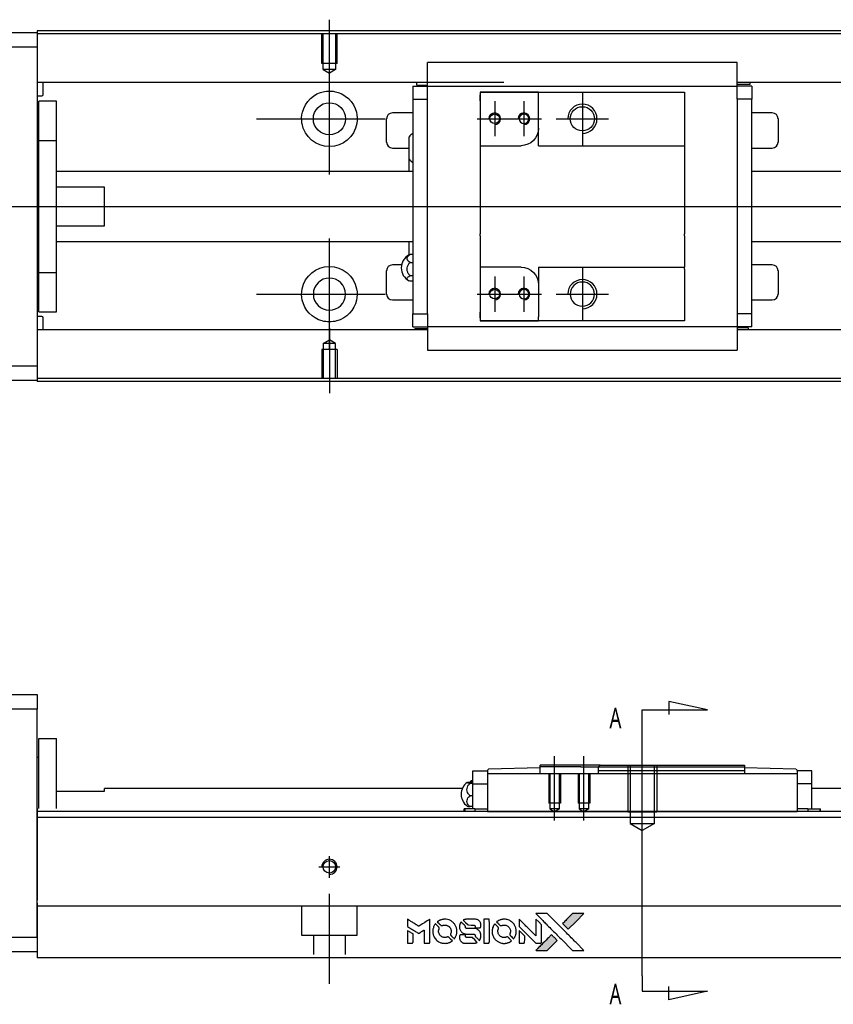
# Model space of a CAD drawing. Header units: millimetres. Extents: x -202 to 3135, y -1537 to 860.
# Tile 30 of 34: x 1249 to 1388, y -491 to -322. Entities that reach past the tile are written whole.
import ezdxf
from ezdxf.lldxf.tags import DXFTag

# ---------------------------------------------------------------- set-up
doc = ezdxf.new("R2010")
doc.units = ezdxf.units.MM
doc.layers.get('0').update_dxf_attribs({"linetype": 'CONTINUOUS'})
doc.styles.add('CHN', font='Microsoft JhengHei.ttf')
tags = doc.linetypes.add('DASHED', pattern=[25.72, 12.86, -12.86]).pattern_tags.tags
tags[6:7] = [DXFTag(74, 4), DXFTag(75, 0), DXFTag(340, '0'), DXFTag(46, 0.0), DXFTag(50, 0.0), DXFTag(44, 0.0), DXFTag(45, 0.0)]
tags[4:5] = [DXFTag(74, 4), DXFTag(75, 0), DXFTag(340, '0'), DXFTag(46, 0.0), DXFTag(50, 0.0), DXFTag(44, 0.0), DXFTag(45, 0.0)]
tags = doc.linetypes.add('HIDDEN', pattern=[0.5, 0.25, -0.25]).pattern_tags.tags
tags[6:7] = [DXFTag(74, 4), DXFTag(75, 0), DXFTag(340, '0'), DXFTag(46, 0.0), DXFTag(50, 0.0), DXFTag(44, 0.0), DXFTag(45, 0.0)]
tags[4:5] = [DXFTag(74, 4), DXFTag(75, 0), DXFTag(340, '0'), DXFTag(46, 0.0), DXFTag(50, 0.0), DXFTag(44, 0.0), DXFTag(45, 0.0)]

# ---------------------------------------------------------------- blocks, each defined once
blk = doc.blocks.new('MosionX logo(完整正式版)')
h = blk.add_hatch(color=22)
h.dxf.hatch_style = 1
h.paths.add_polyline_path([(-1416, 1831), (-1517, 1831), (-1619, 1831), (-1707, 1742, 0.000288), (-1740, 1709, 0.000479), (-1769, 1680, 0.000013), (-1794, 1654, 0.197177), (-1794, 1654, 0.197497), (-1794, 1653, 0.00004), (-1779, 1638, 0.000834), (-1763, 1622, 0.000506), (-1744, 1603), (-1694, 1552), (-1555, 1692)])
h.paths.add_polyline_path([(-1892, 1355), (-1942, 1405, 0.000476), (-1962, 1424, 0.000789), (-1978, 1441, 0.000035), (-1993, 1455, 0.19758), (-1993, 1456, 0.198396), (-1994, 1455, 0.000019), (-2014, 1435, 0.000582), (-2036, 1413, 0.000351), (-2062, 1387, 0.000108), (-2174, 1275, 0.000692), (-2230, 1218, 0.000077), (-2269, 1179, 0.197527), (-2269, 1178, 0.410182), (-2269, 1177, 0.000493), (-2248, 1177, 0.002424), (-2219, 1177, 0.000529), (-2169, 1177), (-2070, 1177), (-1981, 1266)])
at = {"color": 22}
for points in [[(-2150, 1708, -0.000056), (-2089, 1647, -0.000021), (-2004, 1562, -0.000021), (-1911, 1469, -0.000025), (-1823, 1381), (-1619, 1177), (-1518, 1177), (-1417, 1177), (-1553, 1315, 0.000274), (-1619, 1381, 0.000123), (-1705, 1467, 0.000121), (-1797, 1559, 0.000165), (-1879, 1641), (-2068, 1831), (-2170, 1831), (-2272, 1831)], [(-1707, 1742, 0.000288), (-1740, 1709, 0.000479), (-1769, 1680, 0.000013), (-1794, 1654, 0.197177), (-1794, 1654, 0.197497), (-1794, 1653, 0.00004), (-1779, 1638, 0.000836), (-1763, 1622, 0.000505), (-1744, 1603), (-1694, 1552), (-1555, 1692), (-1416, 1831), (-1517, 1831), (-1619, 1831)], [(-4562, 1668), (-4562, 1603), (-4545, 1592, -0.000297), (-4534, 1586, -0.000037), (-4510, 1571, -0.000043), (-4482, 1554, -0.000036), (-4452, 1535, 0.000044), (-4422, 1517, 0.000063), (-4396, 1501, 0.000035), (-4374, 1488, 0.0009), (-4368, 1484), (-4360, 1479), (-4348, 1486, 0.001175), (-4342, 1490, 0.000208), (-4329, 1498, 0.000225), (-4315, 1506, 0.000203), (-4300, 1516, -0.000711), (-4286, 1525, -0.001119), (-4274, 1532, -0.000263), (-4263, 1539, -0.04589), (-4262, 1539, -0.519312), (-4261, 1539, -0.001914), (-4261, 1521, -0.003124), (-4260, 1493, -0.000285), (-4260, 1421), (-4260, 1303), (-4219, 1303, 0.001727), (-4189, 1303, 0.025279), (-4179, 1303, 0.073886), (-4173, 1305, 0.07426), (-4167, 1308, 0.03264), (-4166, 1310, 0.01784), (-4164, 1311, 0.017712), (-4163, 1313, 0.026854), (-4162, 1315), (-4160, 1319), (-4160, 1526), (-4159, 1733), (-4162, 1731, -0.004595), (-4163, 1730, -0.00016), (-4169, 1726, -0.000298), (-4177, 1722, -0.000208), (-4185, 1717, 0.000986), (-4210, 1701, 0.00025), (-4250, 1676, 0.000268), (-4292, 1650, 0.000436), (-4329, 1627, -0.002932), (-4341, 1619, -0.004718), (-4351, 1613, -0.001113), (-4360, 1608, -0.227179), (-4361, 1608, -0.045982), (-4362, 1608, -0.000145), (-4374, 1616, -0.000825), (-4387, 1624, -0.000517), (-4403, 1634, 0.000056), (-4458, 1668, 0.000289), (-4488, 1687, 0.000481), (-4511, 1701, 0.000418), (-4535, 1715), (-4562, 1732)], [(-4068, 1643, 0.064158), (-4094, 1594, 0.06356), (-4108, 1539, 0.064004), (-4107, 1483, 0.066747), (-4091, 1429, 0.04321), (-4073, 1396, 0.044737), (-4050, 1367, 0.044901), (-4021, 1342, 0.044184), (-3989, 1323, 0.026293), (-3965, 1313, 0.033344), (-3941, 1306, 0.033227), (-3917, 1303, 0.025815), (-3890, 1302, 0.023119), (-3864, 1304, 0.031044), (-3841, 1308, 0.031337), (-3819, 1315, 0.024258), (-3796, 1325, 0.015622), (-3788, 1329, 0.008495), (-3778, 1335, 0.008415), (-3769, 1341, 0.020814), (-3763, 1346), (-3760, 1348), (-3791, 1379, 0.002843), (-3814, 1403, 0.033917), (-3823, 1411, 0.087906), (-3831, 1414, 0.073302), (-3839, 1416, 0.022047), (-3843, 1415, 0.026465), (-3847, 1415, 0.022233), (-3851, 1414, 0.009985), (-3857, 1412, -0.039011), (-3876, 1407, -0.044398), (-3896, 1406, -0.045096), (-3915, 1408, -0.04265), (-3934, 1413, -0.071154), (-3961, 1428, -0.068827), (-3983, 1450, -0.068713), (-3998, 1476, -0.070507), (-4005, 1506, -0.028605), (-4006, 1519, -0.031418), (-4005, 1531, -0.031044), (-4002, 1544, -0.02668), (-3998, 1556, 0.038913), (-3996, 1564, 0.043732), (-3995, 1571, 0.047754), (-3995, 1578, 0.075756), (-3997, 1583, 0.07294), (-3999, 1586, 0.003456), (-4006, 1594, 0.005023), (-4017, 1605, 0.002422), (-4030, 1619, 0.000819), (-4042, 1631, 0.001349), (-4053, 1641, 0.0001), (-4062, 1650, 0.205335), (-4062, 1651, 0.219821), (-4063, 1650, 0.002494), (-4064, 1648, 0.007089), (-4066, 1646, 0.004494)], [(-3917, 1731, 0.024131), (-3935, 1728, 0.022344), (-3954, 1723, 0.021883), (-3972, 1717, 0.020884), (-3990, 1709, 0.010669), (-4000, 1703, 0.010389), (-4011, 1697, 0.010913), (-4020, 1692, 0.022227), (-4026, 1687), (-4029, 1685), (-3996, 1653, 0.002452), (-3984, 1640, 0.003628), (-3972, 1630, 0.001662), (-3963, 1621, 0.070159), (-3960, 1619, 0.047671), (-3958, 1618, 0.018624), (-3956, 1618, 0.017921), (-3953, 1617, 0.018804), (-3950, 1617, 0.018255), (-3946, 1617, 0.041312), (-3943, 1617, 0.037164), (-3939, 1618, 0.012342), (-3935, 1620, -0.015101), (-3924, 1624, -0.035998), (-3916, 1626, -0.033244), (-3907, 1627, -0.011249), (-3894, 1627, -0.004059), (-3883, 1627, -0.019693), (-3877, 1627, -0.027943), (-3872, 1626, -0.014411), (-3866, 1624, -0.033089), (-3851, 1619, -0.033887), (-3838, 1613, -0.034021), (-3825, 1604, -0.033942), (-3814, 1594, -0.02816), (-3804, 1582, -0.035032), (-3796, 1570, -0.035269), (-3790, 1557, -0.029196), (-3785, 1543, -0.037862), (-3782, 1526, -0.043657), (-3782, 1510, -0.043064), (-3784, 1494, -0.035184), (-3790, 1477, 0.033699), (-3792, 1470, 0.052815), (-3793, 1463, 0.059167), (-3793, 1456, 0.058972), (-3791, 1450, 0.059208), (-3788, 1445, 0.021125), (-3783, 1439, 0.008691), (-3773, 1429, 0.000851), (-3749, 1405, 0.001873), (-3736, 1393, 0.013884), (-3730, 1387, 0.022355), (-3726, 1385, 0.341453), (-3725, 1385, 0.073011), (-3722, 1388, 0.004587), (-3714, 1399, 0.00748), (-3707, 1411, 0.016837), (-3702, 1420, 0.028606), (-3692, 1443, 0.031352), (-3685, 1465, 0.031004), (-3681, 1489, 0.0268), (-3680, 1514, 0.026698), (-3681, 1541, 0.03002), (-3686, 1566, 0.030357), (-3693, 1590, 0.028554), (-3703, 1614, 0.062944), (-3732, 1658, 0.062206), (-3772, 1694, 0.062448), (-3819, 1719, 0.064355), (-3870, 1731, 0.017377), (-3880, 1731, 0.008369), (-3893, 1731, 0.008367), (-3907, 1731, 0.01757)], [(-3610, 1675, 0.023289), (-3616, 1665, 0.026845), (-3621, 1655, 0.026047), (-3626, 1644, 0.019751), (-3629, 1631, 0.013249), (-3631, 1624, 0.025169), (-3631, 1618, 0.016532), (-3632, 1611, 0.002937), (-3632, 1598, 0.003317), (-3632, 1586, 0.011808), (-3631, 1578, 0.01777), (-3631, 1572, 0.021476), (-3630, 1567, 0.04325), (-3623, 1544, 0.045753), (-3612, 1523, 0.04649), (-3598, 1505, 0.047672), (-3581, 1490, 0.025315), (-3573, 1485, 0.015208), (-3564, 1480, 0.01512), (-3554, 1476, 0.022488), (-3546, 1473, 0.027857), (-3532, 1469, 0.034138), (-3519, 1467, 0.014286), (-3499, 1467, 0.00124), (-3449, 1467, -0.00103), (-3418, 1467, -0.002552), (-3396, 1466, -0.001594), (-3379, 1466, -0.047676), (-3374, 1466, -0.085307), (-3367, 1463, -0.097789), (-3361, 1457, -0.085947), (-3357, 1450, -0.051339), (-3356, 1440, 0.014634), (-3355, 1436, 0.015028), (-3355, 1433, 0.014927), (-3354, 1430, 0.059415), (-3353, 1429, 0.070595), (-3351, 1425, 0.00028), (-3315, 1389, 0.000111), (-3279, 1352, 0.200239), (-3277, 1352, 0.268906), (-3276, 1352, 0.001866), (-3271, 1361, 0.007532), (-3267, 1370, 0.017818), (-3263, 1376, 0.013256), (-3261, 1383, 0.011636), (-3258, 1391, 0.011528), (-3256, 1399, 0.012303), (-3254, 1407, 0.0423), (-3252, 1419, 0.013657), (-3252, 1437, 0.013857), (-3252, 1455, 0.037428), (-3254, 1468, 0.014927), (-3256, 1477, 0.0122), (-3259, 1486, 0.012518), (-3262, 1494, 0.023062), (-3265, 1501, 0.065961), (-3281, 1525, 0.06055), (-3304, 1545, 0.059676), (-3331, 1559, 0.060497), (-3360, 1567, 0.025683), (-3367, 1567, 0.001528), (-3386, 1567, 0.002124), (-3410, 1568, 0.001173), (-3439, 1568, -0.000809), (-3490, 1568, -0.017164), (-3506, 1568, -0.063931), (-3514, 1570, -0.108429), (-3520, 1573, -0.052941), (-3523, 1577, -0.063675), (-3525, 1582, -0.050562), (-3526, 1587, -0.020337), (-3527, 1595, 0.009897), (-3528, 1599, 0.016482), (-3528, 1603, 0.019019), (-3529, 1606, 0.06043), (-3530, 1608, 0.076267), (-3533, 1613, 0.00054), (-3566, 1646, 0.000307), (-3601, 1680, 0.142594), (-3604, 1681, 0.232419), (-3604, 1681, 0.022995), (-3606, 1680, 0.024627), (-3608, 1678, 0.015407)], [(-3516, 1731, 0.018538), (-3522, 1730, 0.010695), (-3530, 1729, 0.01068), (-3538, 1727, 0.017678), (-3544, 1725, 0.013849), (-3551, 1722, 0.011814), (-3559, 1719, 0.004513), (-3566, 1716, 0.290035), (-3566, 1715, 0.196418), (-3566, 1714, 0.000124), (-3554, 1702, 0.001477), (-3540, 1688, 0.000898), (-3524, 1671), (-3481, 1629), (-3427, 1628, -0.001471), (-3387, 1628, -0.028714), (-3374, 1627, -0.097073), (-3367, 1625, -0.084199), (-3361, 1620, -0.042698), (-3359, 1616, -0.053912), (-3357, 1612, -0.051004), (-3356, 1608, -0.032967), (-3355, 1602, 0.00807), (-3355, 1600, 0.003023), (-3355, 1596, 0.002994), (-3355, 1592, 0.003629), (-3355, 1588), (-3354, 1579), (-3313, 1579, 0.001618), (-3293, 1579, 0.005206), (-3280, 1579, 0.00535), (-3271, 1579, 0.060675), (-3268, 1580, 0.048484), (-3266, 1581, 0.02389), (-3264, 1582, 0.022812), (-3261, 1584, 0.02462), (-3259, 1586, 0.061781), (-3255, 1591, 0.080179), (-3253, 1596, 0.048561), (-3252, 1604, 0.010021), (-3251, 1619, 0.016602), (-3252, 1638, 0.031409), (-3254, 1653, 0.036474), (-3258, 1666, 0.03439), (-3263, 1679, 0.065928), (-3277, 1699, 0.069066), (-3296, 1715, 0.065697), (-3319, 1725, 0.051559), (-3346, 1731, 0.020904), (-3360, 1731, 0.000451), (-3431, 1731, 0.000419), (-3502, 1732, 0.022759)], [(-3202, 1517), (-3202, 1303), (-3160, 1303), (-3118, 1303), (-3113, 1306, 0.071429), (-3109, 1309, 0.054799), (-3105, 1313, 0.053585), (-3102, 1318, 0.060698), (-3101, 1323, 0.033975), (-3100, 1332, 0.000112), (-3100, 1441, 0.000726), (-3100, 1548, 0.001084), (-3101, 1641), (-3102, 1732), (-3152, 1732), (-3202, 1732)], [(-3011, 1643, 0.018008), (-3017, 1634, 0.009842), (-3023, 1622, 0.009807), (-3030, 1610, 0.015716), (-3035, 1599, 0.048467), (-3047, 1561, 0.045841), (-3052, 1520, 0.046006), (-3049, 1479, 0.049638), (-3039, 1441, 0.064819), (-3012, 1391, 0.06695), (-2974, 1350, 0.066691), (-2926, 1320, 0.063505), (-2872, 1304, 0.03135), (-2858, 1302, 0.010439), (-2837, 1302, 0.010391), (-2817, 1302, 0.032408), (-2803, 1304, 0.015696), (-2787, 1307, 0.018095), (-2771, 1312, 0.018551), (-2757, 1317, 0.018352), (-2743, 1323, 0.015568), (-2733, 1328, 0.009832), (-2723, 1334, 0.009795), (-2713, 1341, 0.023727), (-2706, 1346), (-2703, 1348), (-2734, 1379, 0.001528), (-2751, 1397, 0.010022), (-2760, 1406, 0.019586), (-2766, 1411, 0.061865), (-2771, 1413, 0.055054), (-2777, 1415, 0.061607), (-2784, 1416, 0.048725), (-2792, 1415, 0.020221), (-2802, 1412, -0.017722), (-2813, 1409, -0.02685), (-2822, 1407, -0.02759), (-2832, 1406, -0.020233), (-2843, 1406, -0.04793), (-2864, 1409, -0.048386), (-2883, 1416, -0.047866), (-2901, 1426, -0.044964), (-2917, 1440, -0.04333), (-2931, 1457, -0.050921), (-2941, 1475, -0.051473), (-2946, 1495, -0.0459), (-2948, 1516, -0.019014), (-2948, 1526, -0.024114), (-2947, 1535, -0.025081), (-2945, 1544, -0.023892), (-2942, 1553, 0.008624), (-2939, 1560, 0.026486), (-2938, 1564, 0.035074), (-2937, 1568, 0.02756), (-2937, 1573, 0.087163), (-2939, 1580, 0.073291), (-2942, 1587, 0.028074), (-2951, 1596, 0.002594), (-2973, 1619), (-3005, 1651)], [(-2860, 1730, 0.023681), (-2878, 1728, 0.022402), (-2896, 1723, 0.021929), (-2914, 1717, 0.020503), (-2931, 1709, 0.013745), (-2941, 1704, 0.009767), (-2952, 1698, 0.009658), (-2962, 1691, 0.027804), (-2968, 1687), (-2971, 1685), (-2939, 1653, 0.002053), (-2924, 1638, 0.006738), (-2914, 1628, 0.007826), (-2907, 1622, 0.063909), (-2903, 1619, 0.061532), (-2897, 1617, 0.068674), (-2891, 1617, 0.052072), (-2885, 1618, 0.019648), (-2875, 1621, -0.018366), (-2864, 1624, -0.0288), (-2854, 1626, -0.029061), (-2844, 1627, -0.019155), (-2832, 1627, -0.053809), (-2807, 1624, -0.058833), (-2784, 1615, -0.058566), (-2764, 1601, -0.052525), (-2746, 1582, -0.044733), (-2737, 1566, -0.040573), (-2729, 1547, -0.041123), (-2725, 1529, -0.04951), (-2725, 1511, -0.017369), (-2725, 1502, -0.024255), (-2727, 1495, -0.023787), (-2729, 1487, -0.015798), (-2732, 1479, 0.010631), (-2734, 1474, 0.033653), (-2735, 1470, 0.037806), (-2736, 1467, 0.016307), (-2736, 1462, 0.068179), (-2734, 1453, 0.095747), (-2731, 1446, 0.033418), (-2722, 1436, 0.002133), (-2695, 1409, 0.001452), (-2680, 1395, 0.012393), (-2673, 1388, 0.020479), (-2668, 1385, 0.344362), (-2667, 1385, 0.074287), (-2663, 1388, 0.005454), (-2656, 1400, 0.008391), (-2649, 1412, 0.017097), (-2643, 1422, 0.027375), (-2635, 1442, 0.02835), (-2628, 1463, 0.027723), (-2624, 1485, 0.023913), (-2623, 1509, 0.027047), (-2623, 1537, 0.031685), (-2627, 1563, 0.032425), (-2634, 1588, 0.031013), (-2644, 1612, 0.037914), (-2661, 1641, 0.040153), (-2682, 1667, 0.039834), (-2707, 1688, 0.036173), (-2736, 1707, 0.040752), (-2765, 1719, 0.035885), (-2796, 1728, 0.035491), (-2828, 1731, 0.037615)], [(-2572, 1669), (-2572, 1604), (-2422, 1453), (-2271, 1303), (-2229, 1303, 0.0008), (-2202, 1303, 0.010795), (-2192, 1303, 0.030495), (-2186, 1304, 0.080372), (-2183, 1305, 0.03816), (-2179, 1308, 0.041799), (-2176, 1310, 0.042486), (-2174, 1314, 0.042078), (-2172, 1317, 0.099276), (-2170, 1322, 0.003302), (-2170, 1343, 0.002586), (-2170, 1380, 0.000204), (-2170, 1477), (-2170, 1633), (-2221, 1683), (-2271, 1733), (-2271, 1583), (-2272, 1433), (-2419, 1582, 0.000253), (-2476, 1639, 0.000412), (-2524, 1687, 0.000041), (-2567, 1730, 0.041338), (-2570, 1732), (-2572, 1734)], [(-4562, 1417), (-4562, 1303), (-4521, 1303, 0.000842), (-4494, 1303, 0.010591), (-4484, 1303, 0.028995), (-4479, 1303, 0.069543), (-4475, 1305, 0.051063), (-4471, 1307, 0.039932), (-4468, 1310, 0.039414), (-4465, 1314, 0.045845), (-4462, 1318, 0.094811), (-4461, 1322, 0.007124), (-4461, 1333, 0.004713), (-4461, 1352, 0.000534), (-4461, 1395), (-4461, 1469), (-4471, 1475, 0.000828), (-4502, 1494, 0.000879), (-4532, 1513, 0.000048), (-4561, 1530, 0.137596), (-4562, 1531, 0.413028), (-4562, 1530, 0.000016), (-4562, 1497, 0.000623), (-4562, 1460, 0.000374)], [(-3615, 1454, 0.065483), (-3620, 1451, 0.053271), (-3625, 1447, 0.052018), (-3628, 1443, 0.0556), (-3631, 1437, 0.036839), (-3632, 1434, 0.026922), (-3632, 1430, 0.016905), (-3633, 1424, 0.004317), (-3633, 1416, 0.016369), (-3632, 1397, 0.029936), (-3630, 1382, 0.03418), (-3627, 1369, 0.031327), (-3621, 1356, 0.046935), (-3612, 1340, 0.054053), (-3600, 1327, 0.053701), (-3585, 1317, 0.045364), (-3568, 1309, 0.032479), (-3552, 1305, 0.03386), (-3537, 1303, 0.013578), (-3512, 1303, 0.001155), (-3450, 1303, 0.000413), (-3396, 1303, 0.005008), (-3375, 1304, 0.013199), (-3364, 1304, 0.033956), (-3355, 1305, 0.013909), (-3347, 1308, 0.010864), (-3337, 1310, 0.010938), (-3329, 1313, 0.028702), (-3323, 1316), (-3318, 1318), (-3362, 1362), (-3405, 1406), (-3455, 1406, -0.001504), (-3477, 1406, -0.00328), (-3493, 1406, -0.001901), (-3506, 1406, -0.061333), (-3510, 1407, -0.063621), (-3514, 1409, -0.048633), (-3518, 1412, -0.046769), (-3522, 1415, -0.047961), (-3525, 1420, -0.02678), (-3526, 1424, -0.050957), (-3527, 1427, -0.029398), (-3528, 1431, -0.00401), (-3528, 1441), (-3529, 1456), (-3569, 1456, 0.001061), (-3593, 1456, 0.009147), (-3604, 1455, 0.020721), (-3611, 1455, 0.051619)], [(-2572, 1416), (-2572, 1303), (-2530, 1303), (-2488, 1303), (-2483, 1306, 0.03146), (-2480, 1308, 0.026444), (-2478, 1310, 0.026444), (-2476, 1312, 0.031457), (-2475, 1314), (-2472, 1319), (-2471, 1375), (-2471, 1431), (-2521, 1481, 0.000745), (-2540, 1499, 0.001228), (-2556, 1515, 0.000087), (-2571, 1529, 0.195134), (-2571, 1530, 0.412117), (-2572, 1529, 0.000048), (-2572, 1496, 0.00109), (-2572, 1460, 0.000653)], [(-2062, 1387, 0.000108), (-2174, 1275, 0.000692), (-2230, 1218, 0.000077), (-2269, 1179, 0.197527), (-2269, 1178, 0.410182), (-2269, 1177, 0.000493), (-2248, 1177, 0.002424), (-2219, 1177, 0.000529), (-2170, 1177), (-2070, 1177), (-1981, 1266), (-1892, 1355), (-1942, 1405, 0.000476), (-1962, 1424, 0.000789), (-1978, 1441, 0.000035), (-1993, 1455, 0.19758), (-1993, 1456, 0.198396), (-1994, 1455, 0.000019), (-2014, 1435, 0.000582), (-2036, 1413, 0.000351)]]:
    blk.add_lwpolyline(points, format="xyb", close=True, dxfattribs=at)

msp = doc.modelspace()

# ---------------------------------------------------------------- linework, layer by layer
for p, q in [((1301.69, -333.42), (1301.69, -322.3)), ((1301.69, -348.78), (1301.69, -329.73)), ((1344.98, -334.75), (1344.98, -343.75)), ((1329.98, -336.25), (1329.98, -342.25)), ((1334.98, -336.25), (1334.98, -342.25)), ((1289.19, -339.25), (1311.21, -339.25)), ((1326.98, -339.25), (1332.98, -339.25)), ((1331.98, -339.25), (1337.98, -339.25)), ((1340.48, -339.25), (1349.48, -339.25)), ((1212.69, -354.25), (1326.12, -354.25)), ((1326.12, -354.25), (1467.69, -354.25)), ((1301.69, -378.78), (1301.69, -359.73)), ((1344.98, -364.75), (1344.98, -373.75)), ((1329.98, -366.25), (1329.98, -372.25)), ((1334.98, -366.25), (1334.98, -372.25)), ((1289.19, -369.25), (1311.21, -369.25)), ((1326.98, -369.25), (1332.98, -369.25)), ((1331.98, -369.25), (1337.98, -369.25)), ((1340.48, -369.25), (1349.48, -369.25)), ((1301.69, -375.08), (1301.69, -386.2)), ((1366.38, -440.38), (1359.8, -438.94)), ((1359.8, -438.94), (1359.8, -441.17)), ((1355.24, -440.38), (1366.38, -440.38)), ((1355.24, -443.01), (1355.24, -440.38)), ((1355.24, -485.88), (1355.24, -443.01)), ((1355.24, -462.81), (1355.24, -446.81)), ((1340.24, -459.31), (1340.24, -448.31)), ((1345.24, -459.31), (1345.24, -448.31)), ((1355.24, -485.88), (1355.24, -488.52)), ((1359.8, -489.95), (1359.8, -487.72)), ((1355.24, -488.52), (1366.38, -488.52)), ((1366.38, -488.52), (1359.8, -489.95))]:
    msp.add_line(p, q)
at = {"linetype": 'Continuous'}
for p, q in [((1192.69, -324.5), (1251.69, -324.5)), ((1333.82, -324.2), (1251.69, -324.2)), ((1251.69, -324.2), (1251.69, -324.5)), ((1251.69, -324.5), (1251.69, -327)), ((1333.69, -324.7), (1251.69, -324.7)), ((1451.69, -324.7), (1333.69, -324.7)), ((1451.69, -324.2), (1333.82, -324.2)), ((1251.69, -327), (1192.69, -327)), ((1251.69, -327), (1251.69, -381.5)), ((1318.48, -333.35), (1318.48, -329.64)), ((1371.48, -329.64), (1318.48, -329.64)), ((1371.48, -329.64), (1318.48, -329.64)), ((1371.48, -329.77), (1371.48, -329.64)), ((1371.48, -333.35), (1371.48, -329.77)), ((1331.56, -333.03), (1251.69, -333.03)), ((1252.69, -335.11), (1252.69, -333.03)), ((1318.49, -333.03), (1315.11, -333.03)), ((1316.64, -333.48), (1316.64, -333.03)), ((1316.64, -333.48), (1318.48, -333.48)), ((1318.48, -333.68), (1318.48, -333.35)), ((1451.69, -333.03), (1371.48, -333.03)), ((1371.48, -333.68), (1371.48, -333.35)), ((1373.67, -333.38), (1371.48, -333.38)), ((1374.85, -333.03), (1371.49, -333.03)), ((1373.67, -333.38), (1373.67, -333.03)), ((1315.98, -333.68), (1315.98, -335.88)), ((1315.98, -333.68), (1318.48, -333.68)), ((1318.48, -334.68), (1318.48, -333.68)), ((1318.48, -333.68), (1371.48, -333.68)), ((1318.48, -335.88), (1318.48, -334.68)), ((1327.48, -334.68), (1327.48, -336.18)), ((1337.48, -334.68), (1327.48, -334.68)), ((1327.48, -334.68), (1337.48, -334.68)), ((1327.48, -336.18), (1327.48, -335.18)), ((1337.48, -334.68), (1362.48, -334.68)), ((1337.48, -335.38), (1337.48, -334.68)), ((1362.48, -334.68), (1362.48, -335.68)), ((1373.98, -333.68), (1371.48, -333.68)), ((1371.48, -334.68), (1371.48, -333.68)), ((1371.48, -335.88), (1371.48, -334.68)), ((1373.98, -333.68), (1373.98, -335.88)), ((1251.69, -335.31), (1252.49, -335.31)), ((1254.99, -336.25), (1251.99, -336.25)), ((1254.99, -336.25), (1251.99, -336.25)), ((1251.99, -342.94), (1251.99, -336.25)), ((1251.99, -342.94), (1251.99, -336.25)), ((1254.99, -342.94), (1254.99, -336.25)), ((1254.99, -342.94), (1254.99, -336.25)), ((1315.98, -335.88), (1318.48, -335.88)), ((1315.98, -335.88), (1315.98, -372.62)), ((1318.48, -336.36), (1318.48, -335.88)), ((1318.48, -336.36), (1318.48, -335.92)), ((1318.48, -372.14), (1318.48, -336.36)), ((1327.48, -336.18), (1327.48, -343.85)), ((1337.48, -340.85), (1337.48, -335.38)), ((1362.48, -335.68), (1362.48, -343.55)), ((1371.48, -335.88), (1371.48, -336.36)), ((1373.98, -335.88), (1371.48, -335.88)), ((1371.48, -335.92), (1371.48, -336.36)), ((1371.48, -336.36), (1371.48, -372.14)), ((1373.98, -372.62), (1373.98, -335.88)), ((1315.98, -338.25), (1312.48, -338.25)), ((1377.48, -338.25), (1373.98, -338.25)), ((1311.48, -343.25), (1311.48, -339.25)), ((1378.48, -339.25), (1378.48, -343.25)), ((1337.48, -343.85), (1337.48, -340.85)), ((1251.99, -343.5), (1251.69, -343.5)), ((1251.99, -343.5), (1251.69, -343.5)), ((1251.99, -365.56), (1251.99, -342.94)), ((1251.99, -342.94), (1254.99, -342.94)), ((1251.99, -365.56), (1251.99, -342.94)), ((1254.99, -365.56), (1254.99, -342.94)), ((1254.99, -365.56), (1254.99, -342.94)), ((1315.33, -346.17), (1315.33, -342.32)), ((1362.48, -343.55), (1362.48, -343.85)), ((1312.48, -344.25), (1315.33, -344.25)), ((1327.48, -343.85), (1327.48, -349.25)), ((1327.48, -343.85), (1334.48, -343.85)), ((1337.48, -343.85), (1362.48, -343.85)), ((1362.48, -343.85), (1362.48, -349.25)), ((1373.98, -344.25), (1377.48, -344.25)), ((1315.33, -348.25), (1315.33, -346.17)), ((1315.33, -348.25), (1315.33, -346.17)), ((1315.33, -348.25), (1315.33, -346.17)), ((1315.98, -348.25), (1254.99, -348.25)), ((1451.69, -348.25), (1373.98, -348.25)), ((1327.48, -349.25), (1327.48, -349.55)), ((1327.48, -349.55), (1327.48, -358.95)), ((1362.48, -349.25), (1362.48, -349.55)), ((1362.48, -349.55), (1362.48, -358.95)), ((1263.19, -350.93), (1254.99, -350.93)), ((1263.19, -357.57), (1263.19, -350.93)), ((1254.99, -357.57), (1263.19, -357.57)), ((1254.99, -360.25), (1315.98, -360.25)), ((1315.33, -362.58), (1315.33, -360.25)), ((1327.48, -359.25), (1327.48, -358.95)), ((1327.48, -359.25), (1327.48, -364.65)), ((1362.48, -359.25), (1362.48, -358.95)), ((1362.48, -359.25), (1362.48, -364.65)), ((1373.98, -360.25), (1451.69, -360.25)), ((1315.98, -362.45), (1315.53, -362.45)), ((1315.53, -363.81), (1315.98, -363.81)), ((1251.69, -365), (1251.99, -365)), ((1251.69, -365), (1251.99, -365)), ((1311.48, -369.25), (1311.48, -365.25)), ((1314.03, -364.25), (1312.48, -364.25)), ((1334.48, -364.65), (1327.48, -364.65)), ((1327.48, -364.65), (1327.48, -372.32)), ((1337.48, -364.65), (1337.48, -367.65)), ((1337.48, -364.65), (1362.48, -364.65)), ((1362.48, -364.95), (1362.48, -364.65)), ((1362.48, -364.95), (1362.48, -372.82)), ((1377.48, -364.25), (1373.98, -364.25)), ((1378.48, -365.25), (1378.48, -369.25)), ((1251.99, -365.56), (1254.99, -365.56)), ((1251.99, -372.25), (1251.99, -365.56)), ((1251.99, -372.25), (1251.99, -365.56)), ((1254.99, -372.25), (1254.99, -365.56)), ((1254.99, -372.25), (1254.99, -365.56)), ((1315.98, -366.1), (1315.53, -366.1)), ((1315.98, -367.05), (1315.53, -367.05)), ((1337.48, -367.65), (1337.48, -373.12)), ((1312.48, -370.25), (1315.98, -370.25)), ((1373.98, -370.25), (1377.48, -370.25)), ((1251.99, -372.25), (1254.99, -372.25)), ((1251.99, -372.25), (1254.99, -372.25)), ((1318.48, -372.62), (1318.48, -372.14)), ((1318.48, -372.58), (1318.48, -372.14)), ((1371.48, -372.14), (1371.48, -372.58)), ((1371.48, -372.14), (1371.48, -372.62)), ((1252.49, -373.09), (1251.69, -373.09)), ((1252.69, -375.37), (1252.69, -373.29)), ((1315.98, -374.82), (1315.98, -372.62)), ((1315.98, -372.62), (1318.48, -372.62)), ((1318.48, -372.62), (1318.48, -373.82)), ((1318.48, -373.82), (1318.48, -374.82)), ((1327.48, -372.32), (1327.48, -373.82)), ((1327.48, -373.32), (1327.48, -372.32)), ((1327.48, -373.82), (1337.48, -373.82)), ((1337.48, -373.82), (1327.48, -373.82)), ((1337.48, -373.82), (1337.48, -373.12)), ((1362.48, -373.82), (1337.48, -373.82)), ((1362.48, -372.82), (1362.48, -373.82)), ((1371.48, -372.62), (1371.48, -373.82)), ((1373.98, -372.62), (1371.48, -372.62)), ((1371.48, -373.82), (1371.48, -374.82)), ((1373.98, -374.82), (1373.98, -372.62)), ((1318.48, -375.37), (1251.69, -375.37)), ((1318.49, -375.37), (1315.44, -375.37)), ((1315.98, -374.82), (1318.48, -374.82)), ((1316.3, -375.12), (1318.48, -375.12)), ((1316.3, -375.12), (1316.3, -375.37)), ((1318.48, -374.82), (1318.48, -375.15)), ((1371.48, -374.82), (1318.48, -374.82)), ((1318.48, -375.15), (1318.48, -378.73)), ((1373.98, -374.82), (1371.48, -374.82)), ((1371.48, -374.82), (1371.48, -375.15)), ((1373.33, -375.02), (1371.48, -375.02)), ((1371.48, -375.15), (1371.48, -378.73)), ((1451.69, -375.37), (1371.48, -375.37)), ((1374.52, -375.37), (1371.49, -375.37)), ((1373.33, -375.02), (1373.33, -375.37)), ((1318.48, -378.73), (1318.48, -378.86)), ((1318.48, -378.86), (1371.48, -378.86)), ((1318.48, -378.86), (1371.48, -378.86)), ((1371.48, -378.73), (1371.48, -378.86)), ((1192.69, -381.5), (1251.69, -381.5)), ((1251.69, -381.5), (1251.69, -384)), ((1251.69, -384), (1192.69, -384)), ((1318.57, -383.7), (1251.69, -383.7)), ((1251.69, -384), (1251.69, -384.2)), ((1451.69, -383.7), (1318.57, -383.7)), ((1318.44, -384.2), (1251.69, -384.2)), ((1451.69, -384.2), (1318.44, -384.2)), ((1192.69, -437.76), (1251.69, -437.76)), ((1251.69, -437.76), (1251.69, -440.26)), ((1251.69, -440.26), (1192.69, -440.26)), ((1251.69, -479.26), (1251.69, -440.26)), ((1251.99, -445.26), (1254.99, -445.26)), ((1251.99, -457.22), (1251.99, -445.26)), ((1251.99, -445.26), (1254.99, -445.26)), ((1251.99, -457.22), (1251.99, -445.26)), ((1254.99, -457.22), (1254.99, -445.26)), ((1254.99, -457.22), (1254.99, -445.26)), ((1251.99, -448.51), (1251.69, -448.51)), ((1251.99, -448.51), (1251.69, -448.51)), ((1326.24, -453.01), (1326.24, -450.81)), ((1326.24, -450.81), (1328.74, -450.81)), ((1328.74, -450.81), (1328.74, -450.74)), ((1328.74, -450.81), (1328.74, -451.31)), ((1328.74, -451.31), (1328.74, -455.81)), ((1381.74, -451.31), (1328.74, -451.31)), ((1337.74, -450.31), (1328.93, -450.54)), ((1348.04, -449.81), (1337.74, -449.81)), ((1337.74, -450.11), (1337.74, -449.81)), ((1337.74, -450.31), (1337.74, -450.11)), ((1344.74, -450.11), (1337.74, -450.11)), ((1337.74, -451.31), (1337.74, -450.31)), ((1344.74, -450.11), (1347.74, -450.11)), ((1348.04, -449.81), (1347.74, -450.11)), ((1347.74, -450.81), (1347.74, -450.11)), ((1372.74, -450.81), (1347.74, -450.81)), ((1347.74, -451.31), (1347.74, -450.81)), ((1348.04, -449.81), (1372.74, -449.81)), ((1372.74, -449.81), (1372.74, -450.81)), ((1381.54, -450.54), (1372.74, -450.31)), ((1372.74, -450.81), (1372.74, -451.31)), ((1381.74, -450.74), (1381.74, -450.81)), ((1381.74, -450.81), (1381.74, -451.31)), ((1384.24, -450.81), (1381.74, -450.81)), ((1381.74, -451.31), (1381.74, -455.81)), ((1384.24, -453.01), (1384.24, -450.81)), ((1325.78, -452.7), (1326.24, -452.7)), ((1326.24, -452.94), (1325.78, -452.94)), ((1326.24, -453.01), (1328.74, -453.01)), ((1326.24, -456.31), (1326.24, -453.01)), ((1381.74, -453.01), (1381.74, -456.28)), ((1384.24, -453.01), (1381.74, -453.01)), ((1384.24, -456.31), (1384.24, -453.01)), ((1254.99, -454.26), (1263.19, -454.26)), ((1324.45, -453.81), (1263.19, -453.81)), ((1263.19, -454.26), (1263.19, -453.81)), ((1451.69, -453.81), (1384.24, -453.81)), ((1384.51, -453.81), (1384.24, -453.81)), ((1326.24, -455.05), (1325.78, -455.05)), ((1326.24, -457.31), (1326.24, -456.31)), ((1328.74, -455.81), (1328.74, -457.58)), ((1381.74, -456.28), (1381.74, -457.58)), ((1384.24, -457.31), (1384.24, -456.31)), ((1350.93, -457.77), (1251.69, -457.77)), ((1324.85, -457.31), (1324.74, -457.31)), ((1324.74, -457.77), (1324.74, -457.31)), ((1326.55, -457.31), (1324.85, -457.31)), ((1324.85, -457.31), (1324.85, -457.77)), ((1326.24, -456.92), (1325.78, -456.92)), ((1326.55, -457.31), (1328.74, -457.31)), ((1326.55, -457.31), (1326.55, -457.77)), ((1328.74, -457.58), (1328.74, -457.75)), ((1328.74, -457.75), (1381.74, -457.75)), ((1328.74, -457.75), (1328.74, -457.77)), ((1451.69, -457.77), (1350.93, -457.77)), ((1383.58, -457.31), (1381.74, -457.31)), ((1381.74, -457.58), (1381.74, -457.73)), ((1381.74, -457.75), (1381.74, -457.77)), ((1383.58, -457.31), (1385.62, -457.31)), ((1383.58, -457.31), (1383.58, -457.77)), ((1385.62, -457.31), (1385.74, -457.31)), ((1385.62, -457.31), (1385.62, -457.77)), ((1385.74, -457.77), (1385.74, -457.31)), ((1451.69, -458.77), (1251.69, -458.77)), ((1251.69, -473.42), (1251.69, -480.22)), ((1346.78, -473.97), (1251.69, -473.97)), ((1451.69, -473.97), (1346.78, -473.97)), ((1236.69, -479.26), (1251.69, -479.26)), ((1251.69, -480.22), (1251.69, -482.77)), ((1251.69, -481.76), (1236.69, -481.76)), ((1344.52, -482.77), (1251.69, -482.77)), ((1451.69, -482.77), (1344.52, -482.77))]:
    msp.add_line(p, q, dxfattribs=at)
at = {"linetype": 'DASHED'}
for p, q in [((1251.69, -324.5), (1251.69, -324.7)), ((1251.69, -324.7), (1251.69, -325.7)), ((1251.69, -325.7), (1251.69, -332.03)), ((1251.69, -332.03), (1251.69, -333.03)), ((1251.69, -333.03), (1251.69, -334.57)), ((1251.69, -334.57), (1251.69, -338.13)), ((1318.48, -333.78), (1318.48, -333.78)), ((1371.48, -333.78), (1371.48, -333.78)), ((1251.69, -338.13), (1251.69, -340.05)), ((1251.69, -340.05), (1251.69, -368.36)), ((1315.33, -362.67), (1315.33, -360.25)), ((1315.33, -362.67), (1315.33, -362.58)), ((1251.69, -368.36), (1251.69, -370.27)), ((1251.69, -370.27), (1251.69, -373.83)), ((1251.69, -373.83), (1251.69, -375.37)), ((1251.69, -375.37), (1251.69, -376.37)), ((1318.48, -374.72), (1318.48, -374.72)), ((1371.48, -374.72), (1371.48, -374.72)), ((1251.69, -376.37), (1251.69, -382.7)), ((1251.69, -382.7), (1251.69, -383.7)), ((1251.69, -383.7), (1251.69, -384)), ((1326.24, -450.81), (1326.24, -450.81)), ((1328.74, -450.81), (1328.74, -450.81)), ((1328.74, -450.91), (1328.74, -450.91)), ((1328.74, -451.31), (1328.74, -453.01)), ((1381.74, -450.81), (1381.74, -450.81)), ((1381.74, -450.91), (1381.74, -450.91)), ((1381.74, -451.31), (1381.74, -453.01)), ((1384.24, -450.81), (1384.24, -450.81)), ((1251.69, -457.22), (1251.69, -458.22)), ((1251.69, -458.22), (1251.69, -472.92)), ((1251.69, -479.26), (1251.69, -481.76))]:
    msp.add_line(p, q, dxfattribs=at)
at = {"linetype": 'DASHED', "ltscale": 0.1}
for p, q in [((1300.39, -329.8), (1300.39, -324.8)), ((1300.61, -330.8), (1300.61, -324.8)), ((1302.76, -324.8), (1302.76, -330.8)), ((1302.99, -329.8), (1302.99, -324.8)), ((1302.99, -329.8), (1300.39, -329.8)), ((1302.76, -330.8), (1300.61, -330.8)), ((1300.61, -330.8), (1301.69, -331.42)), ((1302.76, -330.8), (1301.69, -331.42)), ((1300.61, -377.7), (1301.69, -377.08)), ((1302.76, -377.7), (1301.69, -377.08)), ((1302.99, -378.7), (1300.39, -378.7)), ((1300.39, -378.7), (1300.39, -383.7)), ((1300.61, -377.7), (1300.61, -383.7)), ((1302.76, -377.7), (1300.61, -377.7)), ((1302.76, -383.7), (1302.76, -377.7)), ((1302.99, -378.7), (1302.99, -383.7)), ((1296.94, -473.97), (1296.94, -478.92)), ((1306.44, -478.92), (1306.44, -473.97)), ((1296.94, -478.92), (1306.44, -478.92)), ((1298.94, -478.92), (1298.94, -482.22)), ((1304.44, -482.22), (1304.44, -478.92))]:
    msp.add_line(p, q, dxfattribs=at)
at = {"linetype": 'HIDDEN', "ltscale": 3}
for p, q in [((1339.24, -451.31), (1339.24, -456.31)), ((1339.41, -451.31), (1339.41, -457.31)), ((1341.06, -457.31), (1341.06, -451.31)), ((1341.24, -451.31), (1341.24, -456.31)), ((1344.24, -451.31), (1344.24, -456.31)), ((1344.41, -451.31), (1344.41, -457.31)), ((1346.06, -457.31), (1346.06, -451.31)), ((1346.24, -451.31), (1346.24, -456.31)), ((1347.74, -450.11), (1372.74, -450.11)), ((1352.74, -449.81), (1352.74, -457.81)), ((1353.17, -449.81), (1353.17, -459.81)), ((1357.3, -459.81), (1357.3, -449.81)), ((1357.74, -449.81), (1357.74, -457.81)), ((1341.24, -456.31), (1339.24, -456.31)), ((1346.24, -456.31), (1344.24, -456.31)), ((1341.06, -457.31), (1339.41, -457.31)), ((1339.41, -457.31), (1340.24, -457.79)), ((1341.06, -457.31), (1340.24, -457.79)), ((1346.06, -457.31), (1344.41, -457.31)), ((1344.41, -457.31), (1345.24, -457.79)), ((1346.06, -457.31), (1345.24, -457.79)), ((1352.74, -457.81), (1357.74, -457.81)), ((1353.17, -459.81), (1357.3, -459.81)), ((1353.17, -459.81), (1355.24, -461.01)), ((1357.3, -459.81), (1355.24, -461.01))]:
    msp.add_line(p, q, dxfattribs=at)
at = {"ltscale": 0.5}
for p, q in [((1301.69, -469.08), (1301.69, -465.42)), ((1299.89, -467.22), (1303.49, -467.22)), ((1301.69, -487.22), (1301.69, -471.86))]:
    msp.add_line(p, q, dxfattribs=at)
at = {"linetype": 'Continuous'}
for centre, radius in [((1301.69, -339.25), 2.75), ((1329.98, -339.25), 0.825), ((1344.98, -339.25), 2.07), ((1329.98, -369.25), 0.825), ((1301.69, -467.22), 1.07)]:
    msp.add_circle(centre, radius, dxfattribs=at)
at = {"linetype": 'Continuous', "extrusion": (0, 0, -1)}
for centre, radius in [((-1334.98, -339.25), 0.825), ((-1301.69, -369.25), 2.75), ((-1344.98, -369.25), 2.07), ((-1334.98, -369.25), 0.825)]:
    msp.add_circle(centre, radius, dxfattribs=at)
at = {"linetype": 'Continuous'}
for centre, radius, start, end in [((1252.49, -335.11), 0.2, 270, 0), ((1312.48, -339.25), 1, 90, 180), ((1377.48, -339.25), 1, 0, 90), ((1317.47, -344.2), 2.85, 121.5132, 138.6569), ((1312.48, -343.25), 1, 180, 270), ((1377.48, -343.25), 1, 270, 0), ((1317.47, -344.29), 2.85, 221.3431, 238.4868), ((1316.48, -364.75), 2.5, 118.2701, 180), ((1312.48, -365.25), 1, 90, 180), ((1316.48, -364.75), 2.5, 180, 241.7734), ((1377.48, -365.25), 1, 0, 90), ((1312.48, -369.25), 1, 180, 270), ((1377.48, -369.25), 1, 270, 0), ((1252.49, -373.29), 0.2, 0, 90), ((1328.94, -450.74), 0.2, 91.5, 180), ((1381.54, -450.74), 0.2, 0, 88.5), ((1326.74, -454.81), 2.5, 126.4021, 180), ((1327.73, -454.77), 2.85, 121.5132, 134.2433), ((1326.74, -454.81), 2.5, 180, 233.5675)]:
    msp.add_arc(centre, radius, start, end, dxfattribs=at)
at = {"linetype": 'Continuous', "extrusion": (0, 0, -1)}
for centre, radius, start, end in [((-1301.69, -339.25), 4.75, 13.6191, 80.1049), ((-1301.69, -339.25), 4.75, 99.8951, 166.3809), ((-1301.69, -339.25), 4.75, 189.6765, 350.3235), ((-1334.48, -340.85), 3, 180.0001, 270), ((-1301.69, -369.25), 4.75, 10.8558, 169.1442), ((-1334.48, -367.65), 3, 90, 180), ((-1301.69, -369.25), 4.75, 285.2319, 347.572), ((-1301.69, -369.25), 4.75, 192.428, 254.7681)]:
    msp.add_arc(centre, radius, start, end, dxfattribs=at)
for centre, radius in [((1344.98, -339.25), 2.5), ((1329.98, -339.25), 1), ((1334.98, -339.25), 1), ((1344.98, -369.25), 2.5), ((1329.98, -369.25), 1), ((1334.98, -369.25), 1), ((1301.69, -467.22), 1.3)]:
    msp.add_arc(centre, radius, 270, 180)
at = {"linetype": 'DASHED'}
msp.add_arc((1327.73, -454.77), 2.85, 134.2433, 138.6569, dxfattribs=at)
at = {"linetype": 'Continuous'}
for points, knots in [([(1300.87, -334.57), (1301.28, -334.5), (1301.71, -334.48), (1302.26, -334.53), (1302.38, -334.55), (1302.5, -334.57)], [0, 0, 0, 0, 0.772987, 0.772987, 1, 1, 1, 1]), ([(1315.53, -363.81), (1315.4, -363.74), (1315.28, -363.67), (1315.11, -363.5), (1315.05, -363.4), (1314.98, -363.21), (1314.97, -363.11), (1315.02, -362.92), (1315.07, -362.82), (1315.22, -362.64), (1315.33, -362.56), (1315.47, -362.48), (1315.5, -362.47), (1315.53, -362.45)], [0, 0, 0, 0, 0.192078, 0.192078, 0.384156, 0.384156, 0.576234, 0.576234, 0.768312, 0.768312, 0.960389, 0.960389, 1, 1, 1, 1]), ([(1315.53, -366.1), (1315.4, -366), (1315.28, -365.87), (1315.11, -365.58), (1315.05, -365.42), (1314.98, -365.09), (1314.97, -364.92), (1315.02, -364.59), (1315.07, -364.43), (1315.22, -364.13), (1315.33, -363.99), (1315.47, -363.85), (1315.5, -363.83), (1315.53, -363.81)], [0, 0, 0, 0, 0.192078, 0.192078, 0.384156, 0.384156, 0.576234, 0.576234, 0.768312, 0.768312, 0.960389, 0.960389, 1, 1, 1, 1]), ([(1315.53, -367.05), (1315.4, -367), (1315.28, -366.95), (1315.11, -366.83), (1315.05, -366.77), (1314.98, -366.63), (1314.97, -366.56), (1315.02, -366.43), (1315.07, -366.36), (1315.22, -366.24), (1315.33, -366.18), (1315.47, -366.12), (1315.5, -366.11), (1315.53, -366.1)], [0, 0, 0, 0, 0.192078, 0.192078, 0.384156, 0.384156, 0.576234, 0.576234, 0.768312, 0.768312, 0.960389, 0.960389, 1, 1, 1, 1]), ([(1302.93, -373.83), (1302.53, -373.94), (1302.11, -374), (1301.27, -374), (1300.84, -373.94), (1300.44, -373.83)], [0, 0, 0, 0, 0.500461, 0.500461, 1, 1, 1, 1]), ([(1325.78, -452.94), (1325.65, -452.93), (1325.54, -452.92), (1325.36, -452.89), (1325.3, -452.87), (1325.23, -452.84), (1325.23, -452.82), (1325.27, -452.79), (1325.32, -452.77), (1325.48, -452.74), (1325.58, -452.72), (1325.73, -452.71), (1325.75, -452.71), (1325.78, -452.7)], [0, 0, 0, 0, 0.192078, 0.192078, 0.384156, 0.384156, 0.576234, 0.576234, 0.768312, 0.768312, 0.960389, 0.960389, 1, 1, 1, 1]), ([(1325.78, -455.05), (1325.65, -454.95), (1325.54, -454.83), (1325.36, -454.57), (1325.3, -454.42), (1325.23, -454.12), (1325.23, -453.97), (1325.27, -453.66), (1325.32, -453.51), (1325.48, -453.24), (1325.58, -453.11), (1325.73, -452.98), (1325.75, -452.96), (1325.78, -452.94)], [0, 0, 0, 0, 0.192078, 0.192078, 0.384156, 0.384156, 0.576234, 0.576234, 0.768312, 0.768312, 0.960389, 0.960389, 1, 1, 1, 1]), ([(1325.78, -456.92), (1325.65, -456.83), (1325.54, -456.73), (1325.36, -456.5), (1325.3, -456.37), (1325.23, -456.1), (1325.23, -455.96), (1325.27, -455.69), (1325.32, -455.56), (1325.48, -455.31), (1325.58, -455.2), (1325.73, -455.09), (1325.75, -455.07), (1325.78, -455.05)], [0, 0, 0, 0, 0.192078, 0.192078, 0.384156, 0.384156, 0.576234, 0.576234, 0.768312, 0.768312, 0.960389, 0.960389, 1, 1, 1, 1]), ([(1325.25, -456.82), (1325.27, -456.84), (1325.33, -456.86), (1325.48, -456.89), (1325.58, -456.9), (1325.73, -456.92), (1325.75, -456.92), (1325.78, -456.92)], [0, 0, 0, 0, 0.448024, 0.448024, 0.905631, 0.905631, 1, 1, 1, 1])]:
    msp.add_open_spline(points, degree=3, knots=knots, dxfattribs=at)
for points, degree in [([(1297, -340.05), (1296.89, -339.39), (1296.93, -338.73), (1297.07, -338.13)], 3), ([(1306.3, -338.13), (1306.45, -338.73), (1306.48, -339.4), (1306.37, -340.05)], 3), ([(1315.53, -362.45), (1315.44, -362.48), (1315.36, -362.52), (1315.29, -362.55)], 3), ([(1297.05, -370.27), (1296.92, -369.67), (1296.9, -369), (1297.02, -368.36)], 3), ([(1306.35, -368.36), (1306.48, -369.01), (1306.46, -369.68), (1306.33, -370.27)], 3), ([(1371.48, -378.86), (1371.48, -378.86)], 1), ([(1381.74, -457.73), (1381.74, -457.75)], 1)]:
    msp.add_open_spline(points, degree=degree, dxfattribs=at)

# ---------------------------------------------------------------- block references
at = {"xscale": 0.0096, "yscale": 0.0096, "zscale": 0.0096}
msp.add_blockref('MosionX logo(完整正式版)', (1358.83, -492.81), dxfattribs=at)

# ---------------------------------------------------------------- texts
at = {"style": 'CHN', "width": 0.7}
for p in [(1349.62, -443.51), (1349.62, -490.74)]:
    msp.add_text('A', height=3.5, dxfattribs=at).set_placement(p)

doc.saveas('drawing.dxf')
